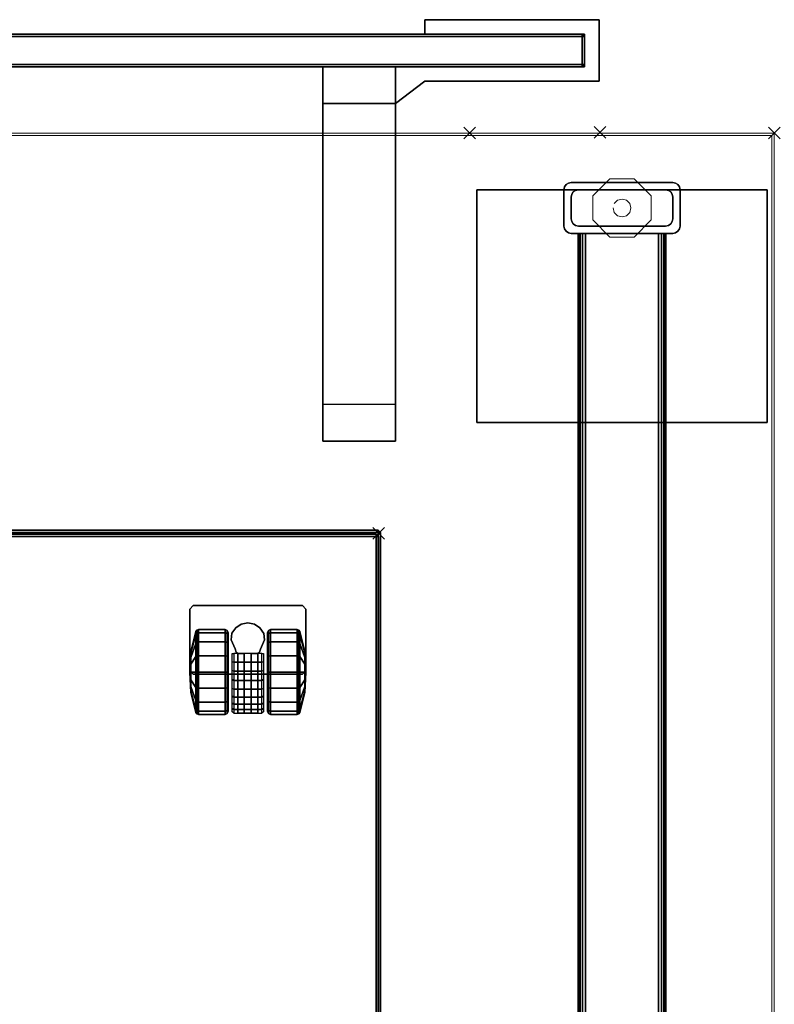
# Model space of a CAD drawing. Header units: inches. Extents: x 159 to 1116, y 667 to 1015.
# Tile 50 of 66: x 903 to 916, y 811 to 828. Entities that reach past the tile are written whole.
import ezdxf
from ezdxf.enums import TextEntityAlignment as Align

# ---------------------------------------------------------------- set-up
doc = ezdxf.new("R2010")
doc.units = ezdxf.units.IN
doc.header["$MEASUREMENT"] = 0
doc.header["$PDMODE"] = 3
doc.header["$PDSIZE"] = 0.1
doc.layers.add('A-FURN-3-NODE', color=135, linetype='Continuous', lineweight=9, plot=False)
for name, color, linetype in [('A-FURN-3-PED', 253, 'Continuous'), ('A-FURN-3-PED-CASTER', 251, 'Continuous'), ('A-FURN-3-PED-CUSHION', 96, 'Continuous'), ('A-FURN-3-SCREEN-HARDWARE', 253, 'Continuous'), ('A-FURN-3-SCREEN-WOOD', 33, 'Continuous'), ('A-FURN-3-SCREEN-WOOD-TRIM', 35, 'Continuous'), ('A-FURN-3-WKSF-SUPPORT-FRAME', 254, 'Continuous')]:
    doc.layers.add(name, color=color, linetype=linetype)
for name, color, linetype, lineweight in [('A-FURN-3-WKSF-SUPPORT-GLIDE', 135, 'Continuous', 9), ('A-FURN-3-WKSF-TOP', 135, 'Continuous', 9), ('A-FURN-3-WKSF-TRIM', 135, 'Continuous', 9), ('A-FURN-HAWORTH-ATT', 7, 'Continuous', 9)]:
    doc.layers.add(name, color=color, linetype=linetype, lineweight=lineweight)

# ---------------------------------------------------------------- blocks, each defined once
blk = doc.blocks.new('SUFB-2748-WU-3D-3')
at = {"layer": 'A-FURN-3-NODE'}
blk.add_point((48, 0), dxfattribs=at)
at = {"layer": 'A-FURN-3-SCREEN-HARDWARE'}
for points in [[(44.985, 1.935, 29.125), (44.985, 1.935, 27.945), (44.985, 1.685, 27.945), (44.985, 1.685, 29.125)], [(47.985, 1.935, 29.125), (47.985, 1.935, 27.945), (44.985, 1.935, 27.945), (44.985, 1.935, 29.125)], [(47.985, 0.875, 29.125), (47.985, 0.875, 27.945), (47.985, 1.935, 27.945), (47.985, 1.935, 29.125)], [(44.985, 1.685, 29.125), (44.985, 1.685, 27.945), (47.735, 1.685, 27.945), (47.735, 1.685, 29.125)], [(47.735, 1.685, 29.125), (47.735, 1.685, 27.945), (47.735, 1.125, 27.945), (47.735, 1.125, 29.125)], [(43.235, 1.125, 27.695), (43.235, 1.125, 27.945), (44.485, 1.125, 27.945), (44.485, 1.125, 27.695)], [(43.235, -5.315, 27.695), (43.235, -5.315, 27.945), (43.235, 1.125, 27.945), (43.235, 1.125, 27.695)], [(43.235, 1.125, 27.695), (44.485, 1.125, 27.695), (44.485, -4.685, 27.695), (43.235, -4.685, 27.695)], [(43.235, -5.315, 27.945), (44.485, -5.315, 27.945), (44.485, 1.125, 27.945), (43.235, 1.125, 27.945)], [(47.735, 1.125, 29.125), (47.735, 1.125, 27.945), (43.235, 1.125, 27.945), (43.235, 1.125, 29.125)], [(43.235, 1.125, 29.125), (43.235, 1.125, 27.945), (43.235, 0.495, 27.945), (43.235, 0.495, 29.125)], [(44.485, 1.125, 27.695), (44.485, 1.125, 27.945), (44.485, -5.315, 27.945), (44.485, -5.315, 27.695)], [(44.485, 0.495, 29.125), (44.485, 0.495, 27.945), (44.985, 0.875, 27.945), (44.985, 0.875, 29.125)], [(44.985, 0.875, 29.125), (44.985, 0.875, 27.945), (47.985, 0.875, 27.945), (47.985, 0.875, 29.125)], [(43.235, 0.495, 29.125), (43.235, 0.495, 27.945), (44.485, 0.495, 27.945), (44.485, 0.495, 29.125)], [(44.485, -5.315, 27.695), (44.485, -5.315, 27.945), (43.235, -5.315, 27.945), (43.235, -5.315, 27.695)]]:
    blk.add_3dface(points, dxfattribs=at)
for points, invisible_edges in [([(47.985, 1.935, 29.125), (44.985, 1.935, 29.125), (44.985, 1.685, 29.125), (47.735, 1.685, 29.125)], 8), ([(44.985, 1.685, 27.945), (44.985, 1.935, 27.945), (47.985, 1.935, 27.945), (47.735, 1.685, 27.945)], 4), ([(47.735, 1.685, 29.125), (47.735, 1.125, 29.125), (47.985, 0.875, 29.125), (47.985, 1.935, 29.125)], 10), ([(47.985, 0.875, 27.945), (47.735, 1.125, 27.945), (47.735, 1.685, 27.945), (47.985, 1.935, 27.945)], 5), ([(47.985, 0.875, 29.125), (47.735, 1.125, 29.125), (43.235, 1.125, 29.125), (44.985, 0.875, 29.125)], 5), ([(44.985, 0.875, 29.125), (43.235, 1.125, 29.125), (43.235, 0.495, 29.125), (44.485, 0.495, 29.125)], 1), ([(44.485, 1.125, 27.945), (44.485, 0.495, 27.945), (44.985, 0.875, 27.945), (44.485, 1.125, 27.945)], 4), ([(47.735, 1.125, 27.945), (44.485, 1.125, 27.945), (44.985, 0.875, 27.945), (47.985, 0.875, 27.945)], 10)]:
    blk.add_3dface(points, dxfattribs=dict(at, invisible_edges=invisible_edges))
at = {"layer": 'A-FURN-3-SCREEN-WOOD'}
for points in [[(47.695, 1.685, 41.655), (47.695, 1.685, 14.985), (0.305, 1.685, 14.985), (0.305, 1.685, 41.655)], [(0.305, 1.125, 41.655), (0.305, 1.125, 14.985), (47.695, 1.125, 14.985), (47.695, 1.125, 41.655)]]:
    blk.add_3dface(points, dxfattribs=at)
at = {"layer": 'A-FURN-3-SCREEN-WOOD-TRIM'}
for points in [[(47.695, 1.645, 41.695), (47.695, 1.685, 41.655), (0.305, 1.685, 41.655), (0.305, 1.645, 41.695)], [(0.305, 1.645, 14.945), (0.305, 1.685, 14.985), (47.695, 1.685, 14.985), (47.695, 1.645, 14.945)], [(0.305, 1.645, 41.695), (0.305, 1.165, 41.695), (47.695, 1.165, 41.695), (47.695, 1.645, 41.695)], [(0.305, 1.165, 14.945), (0.305, 1.645, 14.945), (47.695, 1.645, 14.945), (47.695, 1.165, 14.945)], [(47.695, 1.645, 41.695), (47.735, 1.645, 41.655), (47.695, 1.685, 41.655)], [(47.695, 1.685, 41.655), (47.735, 1.645, 41.655), (47.735, 1.645, 14.985), (47.695, 1.685, 14.985)], [(47.695, 1.645, 14.945), (47.695, 1.685, 14.985), (47.735, 1.645, 14.985)], [(47.695, 1.165, 41.695), (47.735, 1.165, 41.655), (47.735, 1.645, 41.655), (47.695, 1.645, 41.695)], [(47.695, 1.645, 14.945), (47.735, 1.645, 14.985), (47.735, 1.165, 14.985), (47.695, 1.165, 14.945)], [(47.735, 1.165, 14.985), (47.735, 1.645, 14.985), (47.735, 1.645, 41.655), (47.735, 1.165, 41.655)], [(0.305, 1.165, 41.695), (0.305, 1.125, 41.655), (47.695, 1.125, 41.655), (47.695, 1.165, 41.695)], [(47.695, 1.165, 14.945), (47.695, 1.125, 14.985), (0.305, 1.125, 14.985), (0.305, 1.165, 14.945)], [(47.695, 1.165, 41.695), (47.695, 1.125, 41.655), (47.735, 1.165, 41.655)], [(47.735, 1.165, 41.655), (47.695, 1.125, 41.655), (47.695, 1.125, 14.985), (47.735, 1.165, 14.985)], [(47.695, 1.165, 14.945), (47.735, 1.165, 14.985), (47.695, 1.125, 14.985)]]:
    blk.add_3dface(points, dxfattribs=at)
at = {"layer": 'A-FURN-HAWORTH-ATT', "flags": 1}
for tag, p in [('HAWMC', (0, 0)), ('HAWPN', (0, -0.167)), ('HAWSN', (0, -0.333))]:
    blk.add_attdef(tag, text='', height=0.1, dxfattribs=at).set_placement(p, align=Align.TOP_CENTER)
blk = doc.blocks.new('WURA-3066-LJSC-3D-3')
at = {"layer": 'A-FURN-3-NODE'}
blk.add_point((66, 0), dxfattribs=at)
at = {"layer": 'A-FURN-3-WKSF-TOP', "invisible_edges": 12}
for points in [[(0.04, -29.882, 27.75), (0.04, -0.04, 27.75), (65.96, -0.04, 27.75), (65.96, -29.882, 27.75)], [(65.96, -0.04, 29), (0.04, -0.04, 29), (0.04, -29.882, 29), (65.96, -29.882, 29)]]:
    blk.add_3dface(points, dxfattribs=at)
at = {"layer": 'A-FURN-3-WKSF-TRIM'}
for points in [[(66, 0, 28.96), (0, 0, 28.96), (0.04, -0.04, 29), (65.96, -0.04, 29)], [(0, 0, 27.79), (66, 0, 27.79), (65.96, -0.04, 27.75), (0.04, -0.04, 27.75)], [(66, 0, 27.79), (0, 0, 27.79), (0, 0, 28.96), (66, 0, 28.96)], [(65.96, -29.882, 29), (66, -29.882, 28.96), (66, 0, 28.96), (65.96, -0.04, 29)], [(65.96, -0.04, 27.75), (66, 0, 27.79), (66, -29.882, 27.79), (65.96, -29.882, 27.75)]]:
    blk.add_3dface(points, dxfattribs=at)
at = {"layer": 'A-FURN-3-WKSF-TRIM', "invisible_edges": 1}
blk.add_3dface([(66, -29.882, 28.96), (66, -29.882, 27.79), (66, 0, 27.79), (66, 0, 28.96)], dxfattribs=at)
at = {"layer": 'A-FURN-HAWORTH-ATT', "flags": 1}
for tag, p in [('HAWMC', (0, 0)), ('HAWPN', (0, -0.167))]:
    blk.add_attdef(tag, text='', height=0.1, dxfattribs=at).set_placement(p, align=Align.TOP_CENTER)
blk = doc.blocks.new('ZZFK-3000-PNFG-3D-3')
at = {"layer": 'A-FURN-3-NODE'}
for p in [(30, 5.24), (30, 0)]:
    blk.add_point(p, dxfattribs=at)
at = {"layer": 'A-FURN-3-WKSF-SUPPORT-FRAME'}
for points in [[(29.025, 5.12, 27.812), (29.025, 5.12, 27.562), (25.025, 5.12, 27.562), (25.025, 5.12, 27.812)], [(25.025, 5.12, 27.812), (25.025, 5.12, 27.562), (25.025, 0.12, 27.562), (25.025, 0.12, 27.812)], [(29.025, 0.12, 27.812), (29.025, 5.12, 27.812), (25.025, 5.12, 27.812), (25.025, 0.12, 27.812)], [(25.025, 0.12, 27.562), (25.025, 5.12, 27.562), (29.025, 5.12, 27.562), (29.025, 0.12, 27.562)], [(29.025, 0.12, 27.812), (29.025, 0.12, 27.562), (29.025, 5.12, 27.562), (29.025, 5.12, 27.812)], [(28.4, 3.62, 27.8), (29.025, 3.62, 27.8), (29.025, 3.62, 3), (28.4, 3.62, 3)], [(28.275, 3.495, 27.8), (28.275, 3.495, 3), (28.275, 1.745, 3), (28.275, 1.745, 27.8)], [(28.525, 3.495, 3), (28.9, 3.495, 3), (28.9, 3.495, 0.5), (28.525, 3.495, 0.5)], [(29.15, 1.745, 27.8), (29.15, 1.745, 3), (29.15, 3.495, 3), (29.15, 3.495, 27.8)], [(28.275, 3.375, 27.675), (28.275, 3.375, 26.415), (1.725, 3.375, 26.415), (1.725, 3.375, 27.675)], [(28.275, 3.375, 21.565), (28.275, 3.375, 21.175), (1.725, 3.375, 21.175), (1.725, 3.375, 21.565)], [(28.275, 3.25, 27.8), (1.725, 3.25, 27.8), (1.725, 1.99, 27.8), (28.275, 1.99, 27.8)], [(28.275, 1.99, 26.29), (1.725, 1.99, 26.29), (1.725, 3.25, 26.29), (28.275, 3.25, 26.29)], [(28.275, 1.99, 21.05), (1.725, 1.99, 21.05), (1.725, 3.25, 21.05), (28.275, 3.25, 21.05)], [(28.275, 3.25, 21.69), (1.725, 3.25, 21.69), (1.725, 1.99, 21.69), (28.275, 1.99, 21.69)], [(28.4, 3.37, 3), (28.4, 3.37, 0.5), (28.4, 1.87, 0.5), (28.4, 1.87, 3)], [(29.025, 1.87, 3), (29.025, 1.87, 0.5), (29.025, 3.37, 0.5), (29.025, 3.37, 3)], [(28.275, 1.865, 26.415), (28.275, 1.865, 27.675), (1.725, 1.865, 27.675), (1.725, 1.865, 26.415)], [(28.275, 1.865, 21.175), (28.275, 1.865, 21.565), (1.725, 1.865, 21.565), (1.725, 1.865, 21.175)], [(28.9, 1.745, 3), (28.525, 1.745, 3), (28.525, 1.745, 0.5), (28.9, 1.745, 0.5)], [(29.025, 1.62, 27.8), (28.4, 1.62, 27.8), (28.4, 1.62, 3), (29.025, 1.62, 3)], [(25.025, 0.12, 27.812), (25.025, 0.12, 27.562), (29.025, 0.12, 27.562), (29.025, 0.12, 27.812)]]:
    blk.add_3dface(points, dxfattribs=at)
at = {"layer": 'A-FURN-3-WKSF-SUPPORT-GLIDE'}
for points in [[(28.505, 3.12, 0.312), (28.505, 3.12), (28.212, 2.827), (28.212, 2.827, 0.312)], [(28.92, 3.12, 0.312), (28.92, 3.12), (28.505, 3.12), (28.505, 3.12, 0.312)], [(29.212, 2.827, 0.312), (29.212, 2.827), (28.92, 3.12), (28.92, 3.12, 0.312)], [(28.212, 2.827, 0.312), (28.212, 2.827), (28.212, 2.413), (28.212, 2.413, 0.312)], [(29.212, 2.413, 0.312), (29.212, 2.413), (29.212, 2.827), (29.212, 2.827, 0.312)], [(28.212, 2.413, 0.312), (28.212, 2.413), (28.505, 2.12), (28.505, 2.12, 0.312)], [(28.92, 2.12, 0.312), (28.92, 2.12), (29.212, 2.413), (29.212, 2.413, 0.312)], [(28.505, 2.12, 0.312), (28.505, 2.12), (28.92, 2.12), (28.92, 2.12, 0.312)]]:
    blk.add_3dface(points, dxfattribs=at)
for points, invisible_edges in [([(28.505, 2.12, 0.312), (29.212, 2.827, 0.312), (28.92, 3.12, 0.312), (28.212, 2.413, 0.312)], 5), ([(28.212, 2.413, 0.312), (28.92, 3.12, 0.312), (28.505, 3.12, 0.312), (28.212, 2.827, 0.312)], 1), ([(28.92, 2.12, 0.312), (29.212, 2.413, 0.312), (29.212, 2.827, 0.312), (28.505, 2.12, 0.312)], 4)]:
    blk.add_3dface(points, dxfattribs=dict(at, invisible_edges=invisible_edges))
at = {"layer": 'A-FURN-HAWORTH-ATT', "flags": 1}
for tag, p in [('HAWMC', (0, 0)), ('HAWPN', (0, -0.167))]:
    blk.add_attdef(tag, text='', height=0.1, dxfattribs=at).set_placement(p, align=Align.TOP_CENTER)
at = {"layer": 'A-FURN-3-WKSF-SUPPORT-FRAME'}
mesh = blk.add_polymesh((2, 5), dxfattribs=at)
for k, corner in enumerate([(28.4, 3.62, 3), (28.352, 3.61, 3), (28.312, 3.583, 3), (28.285, 3.543, 3), (28.275, 3.495, 3), (28.4, 3.62, 27.8), (28.352, 3.61, 27.8), (28.312, 3.583, 27.8), (28.285, 3.543, 27.8), (28.275, 3.495, 27.8)]):
    mesh.set_mesh_vertex(divmod(k, 5), corner)
mesh = blk.add_polymesh((2, 5), dxfattribs=at)
for k, corner in enumerate([(29.15, 3.495, 3), (29.14, 3.543, 3), (29.113, 3.583, 3), (29.073, 3.61, 3), (29.025, 3.62, 3), (29.15, 3.495, 27.8), (29.14, 3.543, 27.8), (29.113, 3.583, 27.8), (29.073, 3.61, 27.8), (29.025, 3.62, 27.8)]):
    mesh.set_mesh_vertex(divmod(k, 5), corner)
mesh = blk.add_polymesh((2, 5), dxfattribs=at)
for k, corner in enumerate([(28.525, 3.495, 0.5), (28.477, 3.485, 0.5), (28.437, 3.458, 0.5), (28.41, 3.418, 0.5), (28.4, 3.37, 0.5), (28.525, 3.495, 3), (28.477, 3.485, 3), (28.437, 3.458, 3), (28.41, 3.418, 3), (28.4, 3.37, 3)]):
    mesh.set_mesh_vertex(divmod(k, 5), corner)
mesh = blk.add_polymesh((2, 5), dxfattribs=at)
for k, corner in enumerate([(29.025, 3.37, 0.5), (29.015, 3.418, 0.5), (28.988, 3.458, 0.5), (28.948, 3.485, 0.5), (28.9, 3.495, 0.5), (29.025, 3.37, 3), (29.015, 3.418, 3), (28.988, 3.458, 3), (28.948, 3.485, 3), (28.9, 3.495, 3)]):
    mesh.set_mesh_vertex(divmod(k, 5), corner)
mesh = blk.add_polymesh((2, 5), dxfattribs=at)
for k, corner in enumerate([(1.725, 3.25, 26.29), (1.725, 3.298, 26.3), (1.725, 3.338, 26.327), (1.725, 3.365, 26.367), (1.725, 3.375, 26.415), (28.275, 3.25, 26.29), (28.275, 3.298, 26.3), (28.275, 3.338, 26.327), (28.275, 3.365, 26.367), (28.275, 3.375, 26.415)]):
    mesh.set_mesh_vertex(divmod(k, 5), corner)
mesh = blk.add_polymesh((2, 5), dxfattribs=at)
for k, corner in enumerate([(1.725, 3.375, 27.675), (1.725, 3.365, 27.723), (1.725, 3.338, 27.763), (1.725, 3.298, 27.79), (1.725, 3.25, 27.8), (28.275, 3.375, 27.675), (28.275, 3.365, 27.723), (28.275, 3.338, 27.763), (28.275, 3.298, 27.79), (28.275, 3.25, 27.8)]):
    mesh.set_mesh_vertex(divmod(k, 5), corner)
mesh = blk.add_polymesh((2, 5), dxfattribs=at)
for k, corner in enumerate([(1.725, 3.375, 21.565), (1.725, 3.365, 21.613), (1.725, 3.338, 21.653), (1.725, 3.298, 21.68), (1.725, 3.25, 21.69), (28.275, 3.375, 21.565), (28.275, 3.365, 21.613), (28.275, 3.338, 21.653), (28.275, 3.298, 21.68), (28.275, 3.25, 21.69)]):
    mesh.set_mesh_vertex(divmod(k, 5), corner)
mesh = blk.add_polymesh((2, 5), dxfattribs=at)
for k, corner in enumerate([(1.725, 3.25, 21.05), (1.725, 3.298, 21.06), (1.725, 3.338, 21.087), (1.725, 3.365, 21.127), (1.725, 3.375, 21.175), (28.275, 3.25, 21.05), (28.275, 3.298, 21.06), (28.275, 3.338, 21.087), (28.275, 3.365, 21.127), (28.275, 3.375, 21.175)]):
    mesh.set_mesh_vertex(divmod(k, 5), corner)
mesh = blk.add_polymesh((2, 5), dxfattribs=at)
for k, corner in enumerate([(1.725, 1.865, 26.415), (1.725, 1.875, 26.367), (1.725, 1.902, 26.327), (1.725, 1.942, 26.3), (1.725, 1.99, 26.29), (28.275, 1.865, 26.415), (28.275, 1.875, 26.367), (28.275, 1.902, 26.327), (28.275, 1.942, 26.3), (28.275, 1.99, 26.29)]):
    mesh.set_mesh_vertex(divmod(k, 5), corner)
mesh = blk.add_polymesh((2, 5), dxfattribs=at)
for k, corner in enumerate([(1.725, 1.99, 27.8), (1.725, 1.942, 27.79), (1.725, 1.902, 27.763), (1.725, 1.875, 27.723), (1.725, 1.865, 27.675), (28.275, 1.99, 27.8), (28.275, 1.942, 27.79), (28.275, 1.902, 27.763), (28.275, 1.875, 27.723), (28.275, 1.865, 27.675)]):
    mesh.set_mesh_vertex(divmod(k, 5), corner)
mesh = blk.add_polymesh((2, 5), dxfattribs=at)
for k, corner in enumerate([(1.725, 1.99, 21.69), (1.725, 1.942, 21.68), (1.725, 1.902, 21.653), (1.725, 1.875, 21.613), (1.725, 1.865, 21.565), (28.275, 1.99, 21.69), (28.275, 1.942, 21.68), (28.275, 1.902, 21.653), (28.275, 1.875, 21.613), (28.275, 1.865, 21.565)]):
    mesh.set_mesh_vertex(divmod(k, 5), corner)
mesh = blk.add_polymesh((2, 5), dxfattribs=at)
for k, corner in enumerate([(1.725, 1.865, 21.175), (1.725, 1.875, 21.127), (1.725, 1.902, 21.087), (1.725, 1.942, 21.06), (1.725, 1.99, 21.05), (28.275, 1.865, 21.175), (28.275, 1.875, 21.127), (28.275, 1.902, 21.087), (28.275, 1.942, 21.06), (28.275, 1.99, 21.05)]):
    mesh.set_mesh_vertex(divmod(k, 5), corner)
mesh = blk.add_polymesh((2, 5), dxfattribs=at)
for k, corner in enumerate([(28.4, 1.87, 0.5), (28.41, 1.822, 0.5), (28.437, 1.782, 0.5), (28.477, 1.755, 0.5), (28.525, 1.745, 0.5), (28.4, 1.87, 3), (28.41, 1.822, 3), (28.437, 1.782, 3), (28.477, 1.755, 3), (28.525, 1.745, 3)]):
    mesh.set_mesh_vertex(divmod(k, 5), corner)
mesh = blk.add_polymesh((2, 5), dxfattribs=at)
for k, corner in enumerate([(28.9, 1.745, 0.5), (28.948, 1.755, 0.5), (28.988, 1.782, 0.5), (29.015, 1.822, 0.5), (29.025, 1.87, 0.5), (28.9, 1.745, 3), (28.948, 1.755, 3), (28.988, 1.782, 3), (29.015, 1.822, 3), (29.025, 1.87, 3)]):
    mesh.set_mesh_vertex(divmod(k, 5), corner)
mesh = blk.add_polymesh((2, 5), dxfattribs=at)
for k, corner in enumerate([(28.275, 1.745, 3), (28.285, 1.697, 3), (28.312, 1.657, 3), (28.352, 1.63, 3), (28.4, 1.62, 3), (28.275, 1.745, 27.8), (28.285, 1.697, 27.8), (28.312, 1.657, 27.8), (28.352, 1.63, 27.8), (28.4, 1.62, 27.8)]):
    mesh.set_mesh_vertex(divmod(k, 5), corner)
mesh = blk.add_polymesh((2, 5), dxfattribs=at)
for k, corner in enumerate([(29.025, 1.62, 3), (29.073, 1.63, 3), (29.113, 1.657, 3), (29.14, 1.697, 3), (29.15, 1.745, 3), (29.025, 1.62, 27.8), (29.073, 1.63, 27.8), (29.113, 1.657, 27.8), (29.14, 1.697, 27.8), (29.15, 1.745, 27.8)]):
    mesh.set_mesh_vertex(divmod(k, 5), corner)
at = {"layer": 'A-FURN-3-WKSF-SUPPORT-GLIDE'}
mesh = blk.add_polymesh((2, 12), dxfattribs=dict(at, n_close=True))
for k, corner in enumerate([(28.712, 2.774, 0.312), (28.636, 2.753, 0.312), (28.579, 2.697, 0.312), (28.559, 2.62, 0.312), (28.579, 2.543, 0.312), (28.636, 2.487, 0.312), (28.712, 2.466, 0.312), (28.789, 2.487, 0.312), (28.846, 2.543, 0.312), (28.866, 2.62, 0.312), (28.846, 2.697, 0.312), (28.789, 2.753, 0.312), (28.712, 2.774, 0.5), (28.636, 2.753, 0.5), (28.579, 2.697, 0.5), (28.559, 2.62, 0.5), (28.579, 2.543, 0.5), (28.636, 2.487, 0.5), (28.712, 2.466, 0.5), (28.789, 2.487, 0.5), (28.846, 2.543, 0.5), (28.866, 2.62, 0.5), (28.846, 2.697, 0.5), (28.789, 2.753, 0.5)]):
    mesh.set_mesh_vertex(divmod(k, 12), corner)
blk = doc.blocks.new('JPTA-24-SJC-3D-3')
at = {"layer": 'A-FURN-3-NODE'}
blk.add_point((7.5, 11.25), dxfattribs=at)
at = {"layer": 'A-FURN-3-PED'}
for points in [[(-7.46, 11.195, 1.75), (-7.46, 11.235, 1.79), (7.46, 11.235, 1.79), (7.46, 11.195, 1.75)], [(-7.46, 11.235, 1.79), (-7.46, 11.235, 21.376), (7.46, 11.235, 21.376), (7.46, 11.235, 1.79)], [(-7.46, -10.96, 1.75), (-7.46, 11.195, 1.75), (7.46, 11.195, 1.75), (7.46, -10.96, 1.75)], [(7.46, 11.235, 1.79), (7.5, 11.195, 1.79), (7.46, 11.195, 1.75)], [(7.5, 11.195, 1.79), (7.46, 11.235, 1.79), (7.46, 11.235, 21.376), (7.5, 11.195, 21.376)], [(7.46, 11.195, 1.75), (7.5, 11.195, 1.79), (7.5, -10.96, 1.79), (7.46, -10.96, 1.75)], [(7.5, 11.195, 1.79), (7.5, 11.195, 21.376), (7.5, -10.96, 21.376), (7.5, -10.96, 1.79)]]:
    blk.add_3dface(points, dxfattribs=at)
at = {"layer": 'A-FURN-3-PED-CASTER'}
for points in [[(4.25, 9.945, 1.75), (4.31, 10.005, 1.75), (4.31, 10.005, 1.631), (4.25, 9.945, 1.631)], [(6.19, 10.005, 1.75), (6.19, 10.005, 1.631), (4.31, 10.005, 1.631), (4.31, 10.005, 1.75)], [(6.25, 9.945, 1.75), (6.25, 9.945, 1.631), (6.19, 10.005, 1.631), (6.19, 10.005, 1.75)], [(4.25, 8.884, 1.631), (4.25, 8.884, 1.75), (4.25, 9.945, 1.75), (4.25, 9.945, 1.631)], [(6.25, 9.945, 1.75), (6.25, 8.884, 1.75), (6.25, 8.884, 1.631), (6.25, 9.945, 1.631)], [(5.033, 9.26, 0.426), (5.033, 9.26, 1.337), (4.963, 9.418, 1.337), (4.963, 9.418, 0.426)], [(5.537, 9.416, 1.337), (5.467, 9.258, 1.337), (5.467, 9.258, 0.426), (5.537, 9.416, 0.426)], [(5.033, 9.26, 0.426), (5.048, 9.205, 0.426), (5.048, 9.205, 1.337), (5.033, 9.26, 1.337)], [(5.078, 9.179, 0.426), (5.078, 9.179, 1.337), (5.048, 9.205, 1.337), (5.048, 9.205, 0.426)], [(5.078, 9.179, 0.486), (5.19, 9.179, 0.486), (5.19, 9.179, 1.303), (5.078, 9.179, 1.337)], [(5.078, 9.179, 0.486), (5.078, 9.179, 0.426), (5.078, 8.157, 0.426), (5.078, 8.157, 0.486)], [(5.19, 9.179, 0.486), (5.078, 9.179, 0.486), (5.078, 8.157, 0.486), (5.19, 8.157, 0.486)], [(5.19, 8.157, 0.913), (5.19, 8.582, 1.354), (5.19, 9.179, 1.303)], [(5.19, 9.179, 0.486), (5.19, 8.157, 0.486), (5.19, 8.157, 0.913), (5.19, 9.179, 1.303)], [(5.31, 9.179, 1.303), (5.31, 9.179, 0.486), (5.422, 9.179, 0.486), (5.422, 9.179, 1.337)], [(5.422, 8.157, 0.486), (5.422, 9.179, 0.486), (5.31, 9.179, 0.486), (5.31, 8.157, 0.486)], [(5.31, 8.157, 0.913), (5.31, 8.157, 0.486), (5.31, 9.179, 0.486), (5.31, 9.179, 1.303)], [(5.31, 9.179, 1.303), (5.31, 8.582, 1.354), (5.31, 8.157, 0.913), (5.31, 9.179, 1.303)], [(5.452, 9.205, 0.426), (5.452, 9.203, 1.337), (5.422, 9.179, 1.337), (5.422, 9.179, 0.426)], [(5.422, 8.157, 0.426), (5.422, 9.179, 0.426), (5.422, 9.179, 0.486), (5.422, 8.157, 0.486)], [(5.452, 9.203, 1.337), (5.452, 9.205, 0.426), (5.467, 9.258, 0.426), (5.467, 9.258, 1.337)], [(4.31, 8.824, 1.631), (4.31, 8.824, 1.75), (4.25, 8.884, 1.75), (4.25, 8.884, 1.631)], [(6.19, 8.824, 1.75), (4.31, 8.824, 1.75), (4.31, 8.824, 1.631), (6.19, 8.824, 1.631)], [(6.25, 8.884, 1.75), (6.19, 8.824, 1.75), (6.19, 8.824, 1.631), (6.25, 8.884, 1.631)], [(5.422, 8.157, 0.486), (5.078, 8.157, 0.486), (5.078, 8.157, 0.426), (5.422, 8.157, 0.426)], [(5.31, 8.157, 0.913), (5.19, 8.157, 0.913), (5.19, 8.157, 0.486), (5.31, 8.157, 0.486)]]:
    blk.add_3dface(points, dxfattribs=at)
mesh = blk.add_polymesh((2, 9), dxfattribs=at)
for k, corner in enumerate([(4.963, 9.418, 1.337), (4.974, 9.53, 1.337), (5.042, 9.623, 1.337), (5.138, 9.686, 1.337), (5.251, 9.707, 1.337), (5.363, 9.685, 1.337), (5.459, 9.622, 1.337), (5.526, 9.528, 1.337), (5.537, 9.416, 1.337), (4.963, 9.418, 0.426), (4.974, 9.53, 0.426), (5.042, 9.623, 0.426), (5.138, 9.686, 0.426), (5.251, 9.707, 0.426), (5.363, 9.685, 0.426), (5.459, 9.622, 0.426), (5.526, 9.528, 0.426), (5.537, 9.416, 0.426)]):
    mesh.set_mesh_vertex(divmod(k, 9), corner)
mesh = blk.add_polymesh((16, 9), dxfattribs=dict(at, m_close=True))
for k, corner in enumerate([(4.91, 8.863, 0.73), (4.91, 8.863, 1.41), (4.895, 8.863, 1.445), (4.86, 8.863, 1.46), (4.401, 8.863, 1.46), (4.371, 8.863, 1.451), (4.353, 8.863, 1.426), (4.271, 8.863, 1.083), (4.25, 8.863, 0.73), (4.91, 8.863, 0.73), (4.91, 8.603, 1.358), (4.895, 8.59, 1.391), (4.86, 8.584, 1.404), (4.401, 8.584, 1.404), (4.371, 8.588, 1.396), (4.353, 8.597, 1.373), (4.271, 8.729, 1.056), (4.25, 8.863, 0.73), (4.91, 8.863, 0.73), (4.91, 8.383, 1.211), (4.895, 8.358, 1.236), (4.86, 8.347, 1.246), (4.401, 8.347, 1.246), (4.371, 8.354, 1.24), (4.353, 8.371, 1.222), (4.271, 8.614, 0.979), (4.25, 8.863, 0.73), (4.91, 8.863, 0.73), (4.91, 8.235, 0.99), (4.895, 8.203, 1.004), (4.86, 8.189, 1.009), (4.401, 8.189, 1.009), (4.371, 8.198, 1.006), (4.353, 8.221, 0.996), (4.271, 8.538, 0.865), (4.25, 8.863, 0.73), (4.91, 8.863, 0.73), (4.91, 8.184, 0.73), (4.895, 8.148, 0.73), (4.86, 8.134, 0.73), (4.401, 8.134, 0.73), (4.371, 8.143, 0.73), (4.353, 8.168, 0.73), (4.271, 8.511, 0.73), (4.25, 8.863, 0.73), (4.91, 8.863, 0.73), (4.91, 8.235, 0.47), (4.895, 8.203, 0.456), (4.86, 8.189, 0.451), (4.401, 8.189, 0.451), (4.371, 8.198, 0.454), (4.353, 8.221, 0.464), (4.271, 8.538, 0.595), (4.25, 8.863, 0.73), (4.91, 8.863, 0.73), (4.91, 8.383, 0.249), (4.895, 8.358, 0.224), (4.86, 8.347, 0.214), (4.401, 8.347, 0.214), (4.371, 8.354, 0.22), (4.353, 8.371, 0.238), (4.271, 8.614, 0.481), (4.25, 8.863, 0.73), (4.91, 8.863, 0.73), (4.91, 8.603, 0.102), (4.895, 8.59, 0.069), (4.86, 8.584, 0.056), (4.401, 8.584, 0.056), (4.371, 8.588, 0.064), (4.353, 8.597, 0.087), (4.271, 8.729, 0.404), (4.25, 8.863, 0.73), (4.91, 8.863, 0.73), (4.91, 8.863, 0.05), (4.895, 8.863, 0.015), (4.86, 8.863), (4.401, 8.863), (4.371, 8.863, 0.009), (4.353, 8.863, 0.034), (4.271, 8.863, 0.377), (4.25, 8.863, 0.73), (4.91, 8.863, 0.73), (4.91, 9.124, 0.102), (4.895, 9.137, 0.069), (4.86, 9.143, 0.056), (4.401, 9.143, 0.056), (4.371, 9.139, 0.064), (4.353, 9.13, 0.087), (4.271, 8.998, 0.404), (4.25, 8.863, 0.73), (4.91, 8.863, 0.73), (4.91, 9.344, 0.249), (4.895, 9.369, 0.224), (4.86, 9.38, 0.214), (4.401, 9.38, 0.214), (4.371, 9.373, 0.22), (4.353, 9.356, 0.238), (4.271, 9.113, 0.481), (4.25, 8.863, 0.73), (4.91, 8.863, 0.73), (4.91, 9.492, 0.47), (4.895, 9.524, 0.456), (4.86, 9.538, 0.451), (4.401, 9.538, 0.451), (4.371, 9.529, 0.454), (4.353, 9.506, 0.464), (4.271, 9.189, 0.595), (4.25, 8.863, 0.73), (4.91, 8.863, 0.73), (4.91, 9.543, 0.73), (4.895, 9.579, 0.73), (4.86, 9.594, 0.73), (4.401, 9.594, 0.73), (4.371, 9.584, 0.73), (4.353, 9.559, 0.73), (4.271, 9.216, 0.73), (4.25, 8.863, 0.73), (4.91, 8.863, 0.73), (4.91, 9.492, 0.99), (4.895, 9.524, 1.004), (4.86, 9.538, 1.009), (4.401, 9.538, 1.009), (4.371, 9.529, 1.006), (4.353, 9.506, 0.996), (4.271, 9.189, 0.865), (4.25, 8.863, 0.73), (4.91, 8.863, 0.73), (4.91, 9.344, 1.211), (4.895, 9.369, 1.236), (4.86, 9.38, 1.246), (4.401, 9.38, 1.246), (4.371, 9.373, 1.24), (4.353, 9.356, 1.222), (4.271, 9.113, 0.979), (4.25, 8.863, 0.73), (4.91, 8.863, 0.73), (4.91, 9.124, 1.358), (4.895, 9.137, 1.391), (4.86, 9.143, 1.404), (4.401, 9.143, 1.404), (4.371, 9.139, 1.396), (4.353, 9.13, 1.373), (4.271, 8.998, 1.056), (4.25, 8.863, 0.73)]):
    mesh.set_mesh_vertex(divmod(k, 9), corner)
mesh = blk.add_polymesh((16, 9), dxfattribs=dict(at, m_close=True))
for k, corner in enumerate([(5.59, 8.863, 0.73), (5.59, 8.863, 1.41), (5.605, 8.863, 1.445), (5.64, 8.863, 1.46), (6.099, 8.863, 1.46), (6.129, 8.863, 1.451), (6.147, 8.863, 1.426), (6.229, 8.863, 1.083), (6.25, 8.863, 0.73), (5.59, 8.863, 0.73), (5.59, 9.124, 1.358), (5.605, 9.137, 1.391), (5.64, 9.143, 1.404), (6.099, 9.143, 1.404), (6.129, 9.139, 1.396), (6.147, 9.13, 1.373), (6.229, 8.998, 1.056), (6.25, 8.863, 0.73), (5.59, 8.863, 0.73), (5.59, 9.344, 1.211), (5.605, 9.369, 1.236), (5.64, 9.38, 1.246), (6.099, 9.38, 1.246), (6.129, 9.373, 1.24), (6.147, 9.356, 1.222), (6.229, 9.113, 0.979), (6.25, 8.863, 0.73), (5.59, 8.863, 0.73), (5.59, 9.492, 0.99), (5.605, 9.524, 1.004), (5.64, 9.538, 1.009), (6.099, 9.538, 1.009), (6.129, 9.529, 1.006), (6.147, 9.506, 0.996), (6.229, 9.189, 0.865), (6.25, 8.863, 0.73), (5.59, 8.863, 0.73), (5.59, 9.543, 0.73), (5.605, 9.579, 0.73), (5.64, 9.594, 0.73), (6.099, 9.594, 0.73), (6.129, 9.584, 0.73), (6.147, 9.559, 0.73), (6.229, 9.216, 0.73), (6.25, 8.863, 0.73), (5.59, 8.863, 0.73), (5.59, 9.492, 0.47), (5.605, 9.524, 0.456), (5.64, 9.538, 0.451), (6.099, 9.538, 0.451), (6.129, 9.529, 0.454), (6.147, 9.506, 0.464), (6.229, 9.189, 0.595), (6.25, 8.863, 0.73), (5.59, 8.863, 0.73), (5.59, 9.344, 0.249), (5.605, 9.369, 0.224), (5.64, 9.38, 0.214), (6.099, 9.38, 0.214), (6.129, 9.373, 0.22), (6.147, 9.356, 0.238), (6.229, 9.113, 0.481), (6.25, 8.863, 0.73), (5.59, 8.863, 0.73), (5.59, 9.124, 0.102), (5.605, 9.137, 0.069), (5.64, 9.143, 0.056), (6.099, 9.143, 0.056), (6.129, 9.139, 0.064), (6.147, 9.13, 0.087), (6.229, 8.998, 0.404), (6.25, 8.863, 0.73), (5.59, 8.863, 0.73), (5.59, 8.863, 0.05), (5.605, 8.863, 0.015), (5.64, 8.863), (6.099, 8.863), (6.129, 8.863, 0.009), (6.147, 8.863, 0.034), (6.229, 8.863, 0.377), (6.25, 8.863, 0.73), (5.59, 8.863, 0.73), (5.59, 8.603, 0.102), (5.605, 8.59, 0.069), (5.64, 8.584, 0.056), (6.099, 8.584, 0.056), (6.129, 8.588, 0.064), (6.147, 8.597, 0.087), (6.229, 8.729, 0.404), (6.25, 8.863, 0.73), (5.59, 8.863, 0.73), (5.59, 8.383, 0.249), (5.605, 8.358, 0.224), (5.64, 8.347, 0.214), (6.099, 8.347, 0.214), (6.129, 8.354, 0.22), (6.147, 8.371, 0.238), (6.229, 8.614, 0.481), (6.25, 8.863, 0.73), (5.59, 8.863, 0.73), (5.59, 8.235, 0.47), (5.605, 8.203, 0.456), (5.64, 8.189, 0.451), (6.099, 8.189, 0.451), (6.129, 8.198, 0.454), (6.147, 8.221, 0.464), (6.229, 8.538, 0.595), (6.25, 8.863, 0.73), (5.59, 8.863, 0.73), (5.59, 8.184, 0.73), (5.605, 8.148, 0.73), (5.64, 8.134, 0.73), (6.099, 8.134, 0.73), (6.129, 8.143, 0.73), (6.147, 8.168, 0.73), (6.229, 8.511, 0.73), (6.25, 8.863, 0.73), (5.59, 8.863, 0.73), (5.59, 8.235, 0.99), (5.605, 8.203, 1.004), (5.64, 8.189, 1.009), (6.099, 8.189, 1.009), (6.129, 8.198, 1.006), (6.147, 8.221, 0.996), (6.229, 8.538, 0.865), (6.25, 8.863, 0.73), (5.59, 8.863, 0.73), (5.59, 8.383, 1.211), (5.605, 8.358, 1.236), (5.64, 8.347, 1.246), (6.099, 8.347, 1.246), (6.129, 8.354, 1.24), (6.147, 8.371, 1.222), (6.229, 8.614, 0.979), (6.25, 8.863, 0.73), (5.59, 8.863, 0.73), (5.59, 8.603, 1.358), (5.605, 8.59, 1.391), (5.64, 8.584, 1.404), (6.099, 8.584, 1.404), (6.129, 8.588, 1.396), (6.147, 8.597, 1.373), (6.229, 8.729, 1.056), (6.25, 8.863, 0.73)]):
    mesh.set_mesh_vertex(divmod(k, 9), corner)
mesh = blk.add_polymesh((2, 9), dxfattribs=at)
for k, corner in enumerate([(4.982, 8.177, 0.913), (4.982, 8.238, 1.055), (4.982, 8.329, 1.18), (4.982, 8.446, 1.282), (4.982, 8.582, 1.354), (4.982, 8.732, 1.393), (4.982, 8.887, 1.398), (4.982, 9.038, 1.367), (4.982, 9.179, 1.303), (5.01, 8.157, 0.913), (5.01, 8.219, 1.058), (5.01, 8.311, 1.186), (5.01, 8.43, 1.291), (5.01, 8.568, 1.367), (5.01, 8.719, 1.411), (5.01, 8.877, 1.421), (5.01, 9.033, 1.396), (5.01, 9.179, 1.337)]):
    mesh.set_mesh_vertex(divmod(k, 9), corner)
mesh = blk.add_polymesh((2, 9), dxfattribs=at)
for k, corner in enumerate([(5.01, 9.179, 1.337), (5.01, 9.033, 1.396), (5.01, 8.877, 1.421), (5.01, 8.719, 1.411), (5.01, 8.568, 1.367), (5.01, 8.43, 1.291), (5.01, 8.311, 1.186), (5.01, 8.219, 1.058), (5.01, 8.157, 0.913), (5.49, 9.179, 1.337), (5.49, 9.033, 1.396), (5.49, 8.877, 1.421), (5.49, 8.719, 1.411), (5.49, 8.568, 1.367), (5.49, 8.43, 1.291), (5.49, 8.311, 1.186), (5.49, 8.219, 1.058), (5.49, 8.157, 0.913)]):
    mesh.set_mesh_vertex(divmod(k, 9), corner)
mesh = blk.add_polymesh((2, 9), dxfattribs=at)
for k, corner in enumerate([(5.49, 8.157, 0.913), (5.49, 8.219, 1.058), (5.49, 8.311, 1.186), (5.49, 8.43, 1.291), (5.49, 8.568, 1.367), (5.49, 8.719, 1.411), (5.49, 8.877, 1.421), (5.49, 9.033, 1.396), (5.49, 9.179, 1.337), (5.518, 8.177, 0.913), (5.518, 8.238, 1.055), (5.518, 8.329, 1.18), (5.518, 8.446, 1.282), (5.518, 8.582, 1.354), (5.518, 8.732, 1.393), (5.518, 8.887, 1.398), (5.518, 9.038, 1.367), (5.518, 9.179, 1.303)]):
    mesh.set_mesh_vertex(divmod(k, 9), corner)
blk = doc.blocks.new('JCTB-24-3D-3')
at = {"layer": 'A-FURN-3-NODE'}
blk.add_point((7.5, 11.25), dxfattribs=at)
at = {"layer": 'A-FURN-3-PED-CUSHION'}
for points in [[(7.49, 11.26, 22.376), (7.49, 11.3, 22.336), (-7.49, 11.3, 22.336), (-7.49, 11.26, 22.376)], [(-7.49, 11.3, 21.416), (7.49, 11.3, 21.416), (7.49, 11.26, 21.376), (-7.49, 11.26, 21.376)], [(-7.49, 11.3, 22.336), (7.49, 11.3, 22.336), (7.49, 11.3, 21.416), (-7.49, 11.3, 21.416)], [(7.49, 11.26, 22.376), (-7.49, 11.26, 22.376), (-7.49, -11.76, 22.376), (7.49, -11.76, 22.376)], [(-7.49, -11.76, 21.376), (-7.49, 11.26, 21.376), (7.49, 11.26, 21.376), (7.49, -11.76, 21.376)], [(7.49, 11.26, 22.376), (7.53, 11.26, 22.336), (7.49, 11.3, 22.336), (7.49, 11.26, 22.376)], [(7.49, 11.3, 21.416), (7.53, 11.26, 21.416), (7.49, 11.26, 21.376)], [(7.49, 11.3, 22.336), (7.53, 11.26, 22.336), (7.53, 11.26, 21.416), (7.49, 11.3, 21.416)], [(7.49, -11.76, 22.376), (7.53, -11.76, 22.336), (7.53, 11.26, 22.336), (7.49, 11.26, 22.376)], [(7.53, 11.26, 21.416), (7.53, -11.76, 21.416), (7.49, -11.76, 21.376), (7.49, 11.26, 21.376)], [(7.53, -11.76, 21.416), (7.53, 11.26, 21.416), (7.53, 11.26, 22.336), (7.53, -11.76, 22.336)]]:
    blk.add_3dface(points, dxfattribs=at)

msp = doc.modelspace()

# ---------------------------------------------------------------- block references
for name, p in [('SUFB-2748-WU-3D-3', (865.354, 826.389)), ('WURA-3066-LJSC-3D-3', (850.354, 826.374)), ('JPTA-24-SJC-3D-3', (902.046, 808.242)), ('JCTB-24-3D-3', (902.046, 808.242))]:
    msp.add_blockref(name, p)
at = {"rotation": 90}
msp.add_blockref('ZZFK-3000-PNFG-3D-3', (916.354, 796.374), dxfattribs=at)

doc.saveas('drawing.dxf')
